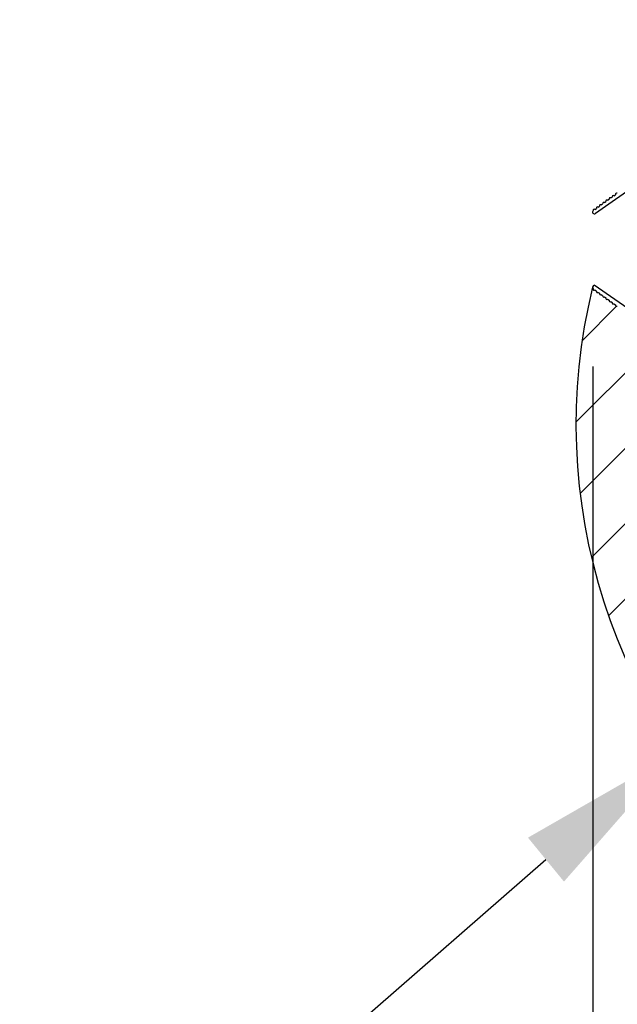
# Model space of a CAD drawing. Header units: inches. Extents: x 170 to 288, y 234 to 248.
# Tile 121 of 256: x 205.91 to 206.261, y 237.463 to 238.041. Entities that reach past the tile are written whole.
import ezdxf

# ---------------------------------------------------------------- set-up
doc = ezdxf.new("R2010")
doc.units = ezdxf.units.IN
doc.header["$LTSCALE"] = 0.25
doc.header["$MEASUREMENT"] = 0
doc.layers.add('ANNOTATIONS', color=1, linetype='Continuous')
doc.layers.add('SLIM E GUIDE MOTOR RH', color=7, linetype='Continuous')
doc.styles.add('ARIAL', font='arial.ttf', dxfattribs={"height": 0.09375})
doc.dimstyles.new('STANDARD$0', dxfattribs={"dimtxt": 0.09375, "dimasz": 0.09375, "dimexe": 0.03125, "dimexo": 0.046875, "dimgap": 0.09, "dimtad": 0, "dimtih": 1, "dimtoh": 1, "dimdec": 4, "dimzin": 0, "dimdsep": 46, "dimtxsty": 'ARIAL', "dimcen": 0.09, "dimadec": 0, "dimazin": 0, "dimtfac": 1, "dimtdec": 4, "dimtofl": 0, "dimtmove": 0, "dimatfit": 1, "dimfxl": 1, "dimtolj": 1, "dimtzin": 0, "dimarcsym": 0})

# ---------------------------------------------------------------- blocks, each defined once
blk = doc.blocks.new('*D18')
at = {"layer": 'ANNOTATIONS', "color": 0, "lineweight": -2, "transparency": 16777216}
for p, q in [((206.24644, 237.83748), (206.24644, 236.99828)), ((206.91069, 237.73803), (206.91069, 236.99828)), ((206.15269, 237.02953), (206.05894, 237.02953)), ((207.00444, 237.02953), (207.09819, 237.02953))]:
    blk.add_line(p, q, dxfattribs=at)
at = {"layer": 'ANNOTATIONS', "color": 0, "transparency": 16777216}
for points in [[(206.15269, 237.04516), (206.15269, 237.01391), (206.24644, 237.02953)], [(207.00444, 237.04516), (207.00444, 237.01391), (206.91069, 237.02953)]]:
    blk.add_solid(points, dxfattribs=at)
at = {"layer": 'defpoints', "color": 0, "transparency": 16777216}
for p in [(206.24644, 237.88435), (206.91069, 237.7849), (206.24644, 237.02953)]:
    blk.add_point(p, dxfattribs=at)
at = {"layer": 'ANNOTATIONS', "color": 0, "transparency": 16777216, "insert": (206.57857, 237.02953), "char_height": 0.09375, "attachment_point": 5, "style": 'ARIAL'}
blk.add_mtext('\\A1;26 3/4"', dxfattribs=at)
blk = doc.blocks.new('*D17')
at = {"layer": 'ANNOTATIONS', "color": 0, "lineweight": -2, "transparency": 16777216}
for p, q in [((202.27907, 238.07818), (202.27907, 238.49155)), ((206.27929, 238.08023), (206.27929, 238.49155)), ((202.37282, 238.4603), (203.66273, 238.4603)), ((206.18554, 238.4603), (204.89541, 238.4603))]:
    blk.add_line(p, q, dxfattribs=at)
at = {"layer": 'ANNOTATIONS', "color": 0, "transparency": 16777216}
for points in [[(202.37282, 238.47593), (202.37282, 238.44468), (202.27907, 238.4603)], [(206.18554, 238.47593), (206.18554, 238.44468), (206.27929, 238.4603)]]:
    blk.add_solid(points, dxfattribs=at)
at = {"layer": 'defpoints', "color": 0, "transparency": 16777216}
for p in [(206.27929, 238.4603), (206.27929, 238.03335), (202.27907, 238.03131)]:
    blk.add_point(p, dxfattribs=at)
at = {"layer": 'ANNOTATIONS', "color": 0, "transparency": 16777216, "insert": (204.27907, 238.4603), "char_height": 0.09375, "attachment_point": 5, "style": 'ARIAL'}
blk.add_mtext('\\A1;OPENING WIDTH', dxfattribs=at)

msp = doc.modelspace()

# ---------------------------------------------------------------- linework, layer by layer
at = {"layer": 'ANNOTATIONS'}
msp.add_line((206.08076, 237.42806), (206.21897, 237.54832), dxfattribs=at)
msp.add_trace([(206.20841, 237.56121), (206.22953, 237.53543), (206.29633, 237.61169)], dxfattribs=at)
at = {"layer": 'SLIM E GUIDE MOTOR RH'}
for p, q in [((206.28106, 237.95039), (206.24801, 237.92731)), ((206.25327, 237.93369), (206.25405, 237.93426)), ((206.25508, 237.935), (206.25602, 237.93567)), ((206.25701, 237.93638), (206.25775, 237.93691)), ((206.25884, 237.93769), (206.25967, 237.93829)), ((206.24759, 237.92962), (206.24852, 237.93029)), ((206.24961, 237.93107), (206.25032, 237.93158)), ((206.25137, 237.93233), (206.2522, 237.93293)), ((206.24644, 237.88435), (206.24715, 237.88534)), ((206.28106, 237.86165), (206.24715, 237.88534)), ((206.24759, 237.88243), (206.24852, 237.88176)), ((206.24961, 237.88098), (206.25032, 237.88047)), ((206.25137, 237.87972), (206.2522, 237.87912)), ((206.25327, 237.87835), (206.25405, 237.87779)), ((206.25508, 237.87705), (206.25602, 237.87637)), ((206.25701, 237.87566), (206.25775, 237.87514)), ((206.24016, 237.85264), (206.26036, 237.87284)), ((206.25884, 237.87436), (206.25967, 237.87376)), ((206.23655, 237.80484), (206.27621, 237.84449)), ((206.23897, 237.76306), (206.27907, 237.80316)), ((206.24566, 237.72555), (206.26857, 237.74847)), ((206.25569, 237.69139), (206.289, 237.7247))]:
    msp.add_line(p, q, dxfattribs=at)
for centre, radius, start, end in [((206.26045, 237.93842), 0.000794, 62.16164, 189.17595), ((206.25291, 237.93306), 0.000728, 61.08204, 190.25555), ((206.25469, 237.93446), 0.000665, 53.78107, 197.55652), ((206.25662, 237.93589), 0.000634, 51.60531, 199.73228), ((206.25845, 237.93708), 0.000725, 57.99657, 193.34102), ((206.24739, 237.9282), 0.00108, 128.3885, 304.92314), ((206.2472, 237.92927), 0.000523, 41.58952, 205.8853), ((206.24924, 237.93044), 0.00073, 59.38269, 191.9549), ((206.25104, 237.93168), 0.00073, 63.34845, 187.98914), ((206.57388, 237.80341), 0.33732, 166.15838, 356.85532), ((206.24739, 237.88385), 0.00108, 152.33576, 231.6115), ((206.2472, 237.88278), 0.000523, 154.1147, 318.41048), ((206.24924, 237.88161), 0.00073, 168.0451, 300.61731), ((206.25104, 237.88037), 0.00073, 172.01086, 296.65155), ((206.25291, 237.87899), 0.000728, 169.74445, 298.91796), ((206.25469, 237.87759), 0.000665, 162.44348, 306.21893), ((206.25662, 237.87616), 0.000634, 160.26772, 308.39469), ((206.25845, 237.87497), 0.000725, 166.65898, 302.00343), ((206.26045, 237.87363), 0.000794, 170.82405, 297.83836)]:
    msp.add_arc(centre, radius, start, end, dxfattribs=at)

# ---------------------------------------------------------------- dimensions: what is measured, and where the dimension line sits
at = {"layer": 'ANNOTATIONS'}
dim = msp.add_linear_dim(base=(206.27929, 238.4603), p1=(202.27907, 238.03131), p2=(206.27929, 238.03335), text='OPENING WIDTH', dimstyle='STANDARD$0', dxfattribs=at)
dim.commit()
dim.dimension.update_dxf_attribs({"geometry": '*D17', "text_midpoint": (204.27907, 238.4603), "dimtype": 160})
dim = msp.add_linear_dim(base=(206.24644, 237.02953), p1=(206.91069, 237.7849), p2=(206.24644, 237.88435), text='26 3/4"', dimstyle='STANDARD$0', dxfattribs=at)
dim.commit()
dim.dimension.update_dxf_attribs({"geometry": '*D18', "text_midpoint": (206.57857, 237.02953)})

doc.saveas('drawing.dxf')
